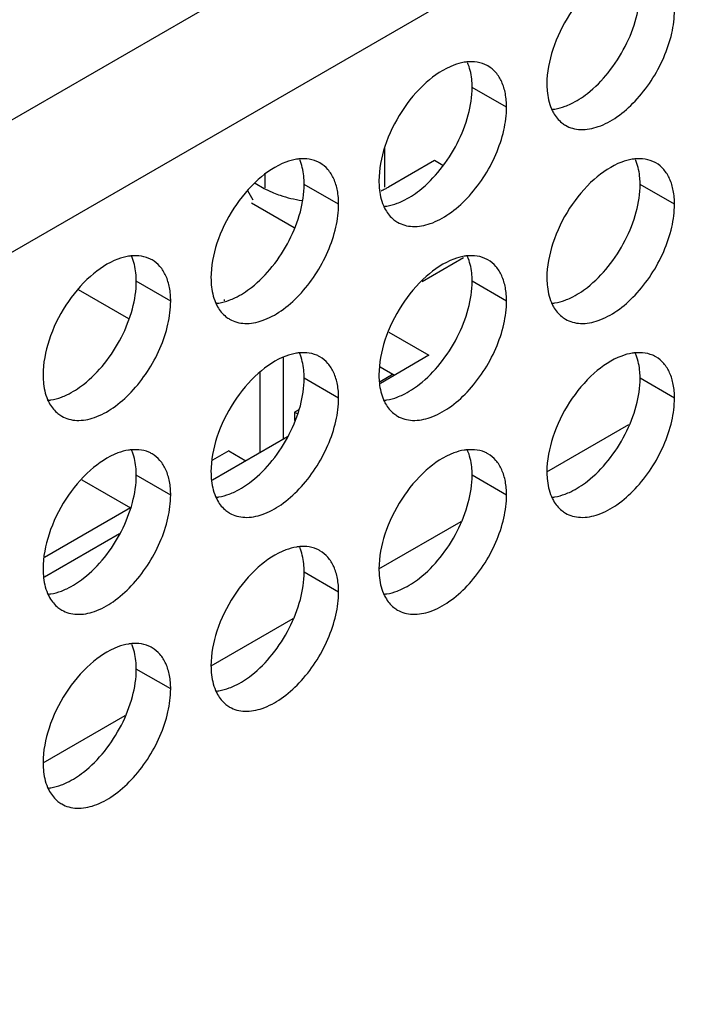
# Model space of a CAD drawing. Header units: inches. Extents: x 0 to 34, y 0 to 22.
# Tile 110 of 164: x 18.338 to 18.564, y 18.773 to 19.096. Entities that reach past the tile are written whole.
import ezdxf

# ---------------------------------------------------------------- set-up
doc = ezdxf.new("R2010")
doc.units = ezdxf.units.IN
doc.header["$LTSCALE"] = 1.87
doc.header["$MEASUREMENT"] = 0
doc.layers.get('0').update_dxf_attribs({"linetype": 'CONTINUOUS'})
doc.layers.add('02___PRT_ALL_AXES', color=7, linetype='CONTINUOUS')

msp = doc.modelspace()

# ---------------------------------------------------------------- linework, layer by layer
at = {"color": 3, "linetype": 'CONTINUOUS'}
for p, q in [((17.2109804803, 18.4142528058), (19.042740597, 19.4718881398)), ((17.2298366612, 18.3815929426), (19.0615967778, 19.4392282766)), ((18.4770044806, 19.0483746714), (18.4741817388, 19.0500044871)), ((18.4280974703, 19.027892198), (18.4140496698, 19.036003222)), ((18.4563724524, 18.9821739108), (18.4611013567, 18.9794435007))]:
    msp.add_line(p, q, dxfattribs=at)
at = {"color": 7, "linetype": 'CONTINUOUS'}
for p, q in [((18.4578949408, 19.0412790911), (18.4578949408, 19.0540099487)), ((18.4185251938, 19.0409668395), (18.4185251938, 19.0455141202)), ((18.4146103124, 19.0369742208), (18.4128461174, 19.0400296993)), ((18.4701402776, 19.0102470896), (18.4837405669, 19.0180997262)), ((18.3570790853, 19.0075938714), (18.3736684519, 18.9980153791)), ((18.4051822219, 19.0038384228), (18.4051822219, 19.0043148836)), ((18.4591915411, 18.9936097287), (18.4724139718, 18.9859752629)), ((18.4246276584, 18.9583840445), (18.4246276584, 18.9852956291)), ((18.4724139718, 18.9859752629), (18.4564298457, 18.9767462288)), ((18.416967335, 18.9539610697), (18.416967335, 18.9803992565)), ((18.4606288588, 18.9797163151), (18.4563465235, 18.9772437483)), ((18.429619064, 18.9680718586), (18.4282513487, 18.967282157)), ((18.4282513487, 18.967282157), (18.4291184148, 18.9667815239)), ((18.4282513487, 18.967282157), (18.4282513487, 18.9645468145)), ((18.5111722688, 18.947656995), (18.5381465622, 18.963231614)), ((18.4259218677, 18.9591313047), (18.4012258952, 18.9448721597)), ((18.4065964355, 18.9545090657), (18.4012901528, 18.9514452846)), ((18.4065964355, 18.9545090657), (18.4122564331, 18.951241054)), ((18.3582488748, 18.9450189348), (18.3742524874, 18.9357786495)), ((18.3742802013, 18.9358500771), (18.3460333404, 18.9195406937)), ((18.4559683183, 18.9157829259), (18.4829426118, 18.9313575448)), ((18.3707179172, 18.9272572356), (18.3460219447, 18.9129980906)), ((18.4007643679, 18.8839088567), (18.4277386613, 18.8994834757)), ((18.3455604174, 18.8520347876), (18.3725347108, 18.8676094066))]:
    msp.add_line(p, q, dxfattribs=at)
at = {"layer": '02___PRT_ALL_AXES', "color": 3, "linetype": 'CONTINUOUS'}
for p, q in [((18.4874291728, 19.0824212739), (18.4851319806, 19.0824162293)), ((18.4322252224, 19.0505472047), (18.4299280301, 19.0505421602)), ((18.4741817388, 19.0500044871), (18.4590698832, 19.0412790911)), ((18.5426331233, 19.0505533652), (18.540335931, 19.0505483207)), ((18.415297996, 19.0425948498), (18.4182396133, 19.0407876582)), ((18.4182396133, 19.0407876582), (18.4212897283, 19.0393706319)), ((18.3770212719, 19.0186731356), (18.3747240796, 19.0186680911)), ((18.4874291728, 19.0186792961), (18.4851319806, 19.0186742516)), ((18.4322252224, 18.986805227), (18.4299280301, 18.9868001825)), ((18.5426331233, 18.9868113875), (18.540335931, 18.986806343)), ((18.3770212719, 18.9549311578), (18.3747240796, 18.9549261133)), ((18.4874291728, 18.9549373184), (18.4851319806, 18.9549322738)), ((18.4322252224, 18.9230632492), (18.4299280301, 18.9230582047)), ((18.3770212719, 18.8911891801), (18.3747240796, 18.8911841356))]:
    msp.add_line(p, q, dxfattribs=at)
at = {"layer": '02___PRT_ALL_AXES', "color": 7, "linetype": 'CONTINUOUS'}
for p, q in [((18.4979179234, 19.0675005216), (18.4866042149, 19.0740329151)), ((18.442713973, 19.0356264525), (18.4314002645, 19.042158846)), ((18.5531218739, 19.035632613), (18.5418081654, 19.0421650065)), ((18.3875100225, 19.0037523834), (18.376196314, 19.0102847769)), ((18.4979179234, 19.0037585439), (18.4866042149, 19.0102909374)), ((18.442713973, 18.9718844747), (18.4314002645, 18.9784168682)), ((18.5531218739, 18.9718906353), (18.5418081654, 18.9784230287)), ((18.3875100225, 18.9400104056), (18.376196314, 18.9465427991)), ((18.4979179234, 18.9400165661), (18.4866042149, 18.9465489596)), ((18.442713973, 18.908142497), (18.4314002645, 18.9146748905)), ((18.3875100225, 18.8762684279), (18.376196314, 18.8828008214))]:
    msp.add_line(p, q, dxfattribs=at)
for centre, radius, start, end in [((18.4712482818, 19.0761688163), 0.0150965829, 21.0321636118, 23.3022574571), ((18.4160443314, 19.0442947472), 0.0150965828, 21.0321636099, 23.3022574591), ((18.5264522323, 19.0443009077), 0.0150965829, 21.0321636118, 23.3022574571), ((18.3608403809, 19.0124206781), 0.0150965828, 21.0321636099, 23.3022574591), ((18.4712482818, 19.0124268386), 0.0150965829, 21.0321636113, 23.3022574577), ((18.4160443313, 18.9805527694), 0.0150965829, 21.0321636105, 23.3022574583), ((18.5264522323, 18.9805589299), 0.0150965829, 21.0321636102, 23.302257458), ((18.3608403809, 18.9486787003), 0.0150965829, 21.0321636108, 23.3022574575), ((18.4712482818, 18.9486848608), 0.0150965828, 21.0321636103, 23.3022574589), ((18.4160443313, 18.9168107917), 0.0150965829, 21.0321636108, 23.3022574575), ((18.3608403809, 18.8849367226), 0.0150965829, 21.0321636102, 23.302257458)]:
    msp.add_arc(centre, radius, start, end, dxfattribs=at)
at = {"layer": '02___PRT_ALL_AXES', "color": 3, "linetype": 'CONTINUOUS'}
for centre, radius, start, end in [((18.5222838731, 19.0701944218), 0.0099540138, 231.4066838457, 239.9604794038), ((18.4436168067, 19.0682859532), 0.0311175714, 294.8867519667, 297.6121195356), ((18.4448472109, 19.0659287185), 0.0284585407, 297.616692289, 299.9846622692), ((18.4670799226, 19.0383203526), 0.0099540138, 231.4066838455, 239.9604794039), ((18.4118759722, 19.0064462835), 0.0099540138, 231.406683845, 239.9604794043), ((18.5222838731, 19.006452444), 0.0099540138, 231.4066838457, 239.9604794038), ((18.4713188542, 18.9773983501), 0.0150965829, 201.0321636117, 203.3022574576), ((18.3566720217, 18.9745722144), 0.0099540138, 231.4066838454, 239.9604794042), ((18.4670799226, 18.9745783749), 0.0099540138, 231.4066838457, 239.9604794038), ((18.4118759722, 18.9427043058), 0.0099540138, 231.4066838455, 239.9604794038), ((18.5222838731, 18.9427104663), 0.0099540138, 231.4066838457, 239.9604794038), ((18.3566720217, 18.9108302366), 0.0099540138, 231.4066838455, 239.9604794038), ((18.4670799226, 18.9108363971), 0.0099540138, 231.4066838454, 239.9604794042), ((18.4118759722, 18.878962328), 0.0099540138, 231.4066838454, 239.9604794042), ((18.3566720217, 18.8470882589), 0.0099540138, 231.4066838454, 239.9604794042)]:
    msp.add_arc(centre, radius, start, end, dxfattribs=at)
for points, knots in [([(18.5357870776, 19.1132196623), (18.5324425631, 19.1119693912), (18.5258814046, 19.1075225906), (18.5181806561, 19.0982146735), (18.5127669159, 19.0871021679), (18.5111668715, 19.0789975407), (18.5111668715, 19.0751502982)], [0, 0, 0, 0, 0.225654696, 0.4879150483, 0.7568598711, 1, 1, 1, 1]), ([(18.5173009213, 19.061577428), (18.5180322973, 19.0611547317), (18.5196436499, 19.0604825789), (18.5233178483, 19.0599382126), (18.5285068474, 19.060949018), (18.5346194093, 19.0642994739), (18.5404961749, 19.0694948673), (18.545678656, 19.0761313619), (18.5497640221, 19.0836741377), (18.5524107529, 19.0915054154), (18.5531218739, 19.0968388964), (18.5531218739, 19.0993745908)], [0, 0, 0, 0, 0.042880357, 0.0875179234, 0.1869053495, 0.3042103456, 0.4379333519, 0.5823534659, 0.7295588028, 0.871283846, 1, 1, 1, 1]), ([(18.4805831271, 19.0813455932), (18.4772386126, 19.0800953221), (18.4706774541, 19.0756485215), (18.4629767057, 19.0663406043), (18.4575629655, 19.0552280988), (18.4559629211, 19.0471234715), (18.4559629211, 19.0432762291)], [0, 0, 0, 0, 0.225654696, 0.4879150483, 0.7568598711, 1, 1, 1, 1]), ([(18.4851319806, 19.0824162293), (18.4847615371, 19.0823836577), (18.4832124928, 19.0821867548), (18.4816964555, 19.0817617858), (18.4805831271, 19.0813455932)], [0, 0, 0, 0, 0.238311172, 1, 1, 1, 1]), ([(18.4917838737, 19.0810733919), (18.4914592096, 19.0812610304), (18.4900950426, 19.0819503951), (18.4885760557, 19.0823187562), (18.4874291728, 19.0824212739)], [0, 0, 0, 0, 0.2456605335, 1, 1, 1, 1]), ([(18.4979179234, 19.0675005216), (18.4979179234, 19.0690006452), (18.4976876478, 19.0718563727), (18.4965364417, 19.0757826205), (18.4945891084, 19.0789693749), (18.4927610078, 19.0805086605), (18.4917838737, 19.0810733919)], [0, 0, 0, 0, 0.2893684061, 0.5490930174, 0.782299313, 1, 1, 1, 1]), ([(18.5111668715, 19.0751502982), (18.5111668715, 19.0744057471), (18.5112788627, 19.0716528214), (18.5118609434, 19.068891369), (18.512657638, 19.0670424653)], [0, 0, 0, 0, 0.269980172, 1, 1, 1, 1]), ([(18.4620969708, 19.0297033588), (18.4628283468, 19.0292806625), (18.4644396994, 19.0286085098), (18.4681138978, 19.0280641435), (18.4733028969, 19.0290749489), (18.4794154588, 19.0324254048), (18.4852922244, 19.0376207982), (18.4904747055, 19.0442572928), (18.4945600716, 19.0518000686), (18.4972068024, 19.0596313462), (18.4979179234, 19.0649648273), (18.4979179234, 19.0675005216)], [0, 0, 0, 0, 0.042880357, 0.0875179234, 0.1869053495, 0.3042103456, 0.4379333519, 0.5823534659, 0.7295588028, 0.871283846, 1, 1, 1, 1]), ([(18.512657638, 19.0670424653), (18.5128595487, 19.0665738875), (18.5137110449, 19.0648445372), (18.5149663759, 19.0632989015), (18.5160746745, 19.0624144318)], [0, 0, 0, 0, 0.26461534, 1, 1, 1, 1]), ([(18.4253791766, 19.049471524), (18.4220346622, 19.048221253), (18.4154735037, 19.0437744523), (18.4077727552, 19.0344665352), (18.402359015, 19.0233540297), (18.4007589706, 19.0152494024), (18.4007589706, 19.01140216)], [0, 0, 0, 0, 0.225654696, 0.4879150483, 0.7568598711, 1, 1, 1, 1]), ([(18.4299280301, 19.0505421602), (18.4295575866, 19.0505095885), (18.4280085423, 19.0503126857), (18.426492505, 19.0498877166), (18.4253791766, 19.049471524)], [0, 0, 0, 0, 0.238311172, 1, 1, 1, 1]), ([(18.4365799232, 19.0491993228), (18.4362552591, 19.0493869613), (18.4348910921, 19.0500763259), (18.4333721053, 19.0504446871), (18.4322252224, 19.0505472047)], [0, 0, 0, 0, 0.2456605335, 1, 1, 1, 1]), ([(18.442713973, 19.0356264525), (18.442713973, 19.0371265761), (18.4424836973, 19.0399823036), (18.4413324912, 19.0439085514), (18.439385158, 19.0470953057), (18.4375570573, 19.0486345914), (18.4365799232, 19.0491993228)], [0, 0, 0, 0, 0.2893684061, 0.5490930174, 0.782299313, 1, 1, 1, 1]), ([(18.5357870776, 19.0494776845), (18.5324425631, 19.0482274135), (18.5258814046, 19.0437806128), (18.5181806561, 19.0344726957), (18.5127669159, 19.0233601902), (18.5111668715, 19.0152555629), (18.5111668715, 19.0114083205)], [0, 0, 0, 0, 0.225654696, 0.4879150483, 0.7568598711, 1, 1, 1, 1]), ([(18.540335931, 19.0505483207), (18.5399654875, 19.0505157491), (18.5384164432, 19.0503188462), (18.5369004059, 19.0498938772), (18.5357870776, 19.0494776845)], [0, 0, 0, 0, 0.238311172, 1, 1, 1, 1]), ([(18.5469878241, 19.0492054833), (18.54666316, 19.0493931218), (18.545298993, 19.0500824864), (18.5437800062, 19.0504508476), (18.5426331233, 19.0505533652)], [0, 0, 0, 0, 0.2456605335, 1, 1, 1, 1]), ([(18.5531218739, 19.035632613), (18.5531218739, 19.0371327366), (18.5528915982, 19.0399884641), (18.5517403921, 19.0439147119), (18.5497930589, 19.0471014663), (18.5479649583, 19.0486407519), (18.5469878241, 19.0492054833)], [0, 0, 0, 0, 0.2893684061, 0.5490930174, 0.782299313, 1, 1, 1, 1]), ([(18.4559629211, 19.0432762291), (18.4559629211, 19.042531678), (18.4560749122, 19.0397787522), (18.4566569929, 19.0370172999), (18.4574536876, 19.0351683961)], [0, 0, 0, 0, 0.269980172, 1, 1, 1, 1]), ([(18.4212897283, 19.0393706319), (18.4220101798, 19.0390793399), (18.4250503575, 19.0379668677), (18.4282233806, 19.037230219), (18.4306539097, 19.0368585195)], [0, 0, 0, 0, 0.2401531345, 1, 1, 1, 1]), ([(18.4068930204, 18.9978292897), (18.4076243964, 18.9974065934), (18.409235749, 18.9967344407), (18.4129099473, 18.9961900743), (18.4180989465, 18.9972008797), (18.4242115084, 19.0005513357), (18.430088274, 19.0057467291), (18.4352707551, 19.0123832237), (18.4393561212, 19.0199259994), (18.442002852, 19.0277572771), (18.442713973, 19.0330907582), (18.442713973, 19.0356264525)], [0, 0, 0, 0, 0.042880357, 0.0875179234, 0.1869053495, 0.3042103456, 0.4379333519, 0.5823534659, 0.7295588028, 0.871283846, 1, 1, 1, 1]), ([(18.5173009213, 18.9978354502), (18.5180322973, 18.9974127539), (18.5196436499, 18.9967406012), (18.5233178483, 18.9961962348), (18.5285068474, 18.9972070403), (18.5346194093, 19.0005574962), (18.5404961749, 19.0057528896), (18.545678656, 19.0123893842), (18.5497640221, 19.0199321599), (18.5524107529, 19.0277634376), (18.5531218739, 19.0330969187), (18.5531218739, 19.035632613)], [0, 0, 0, 0, 0.042880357, 0.0875179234, 0.1869053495, 0.3042103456, 0.4379333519, 0.5823534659, 0.7295588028, 0.871283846, 1, 1, 1, 1]), ([(18.4574536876, 19.0351683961), (18.4576555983, 19.0346998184), (18.4585070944, 19.032970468), (18.4597624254, 19.0314248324), (18.460870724, 19.0305403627)], [0, 0, 0, 0, 0.26461534, 1, 1, 1, 1]), ([(18.3701752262, 19.0175974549), (18.3668307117, 19.0163471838), (18.3602695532, 19.0119003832), (18.3525688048, 19.0025924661), (18.3471550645, 18.9914799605), (18.3455550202, 18.9833753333), (18.3455550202, 18.9795280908)], [0, 0, 0, 0, 0.225654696, 0.4879150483, 0.7568598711, 1, 1, 1, 1]), ([(18.3747240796, 19.0186680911), (18.3743536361, 19.0186355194), (18.3728045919, 19.0184386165), (18.3712885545, 19.0180136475), (18.3701752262, 19.0175974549)], [0, 0, 0, 0, 0.238311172, 1, 1, 1, 1]), ([(18.3813759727, 19.0173252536), (18.3810513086, 19.0175128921), (18.3796871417, 19.0182022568), (18.3781681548, 19.018570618), (18.3770212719, 19.0186731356)], [0, 0, 0, 0, 0.2456605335, 1, 1, 1, 1]), ([(18.3875100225, 19.0037523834), (18.3875100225, 19.005252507), (18.3872797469, 19.0081082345), (18.3861285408, 19.0120344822), (18.3841812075, 19.0152212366), (18.3823531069, 19.0167605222), (18.3813759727, 19.0173252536)], [0, 0, 0, 0, 0.2893684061, 0.5490930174, 0.782299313, 1, 1, 1, 1]), ([(18.4805831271, 19.0176036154), (18.4772386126, 19.0163533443), (18.4706774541, 19.0119065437), (18.4629767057, 19.0025986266), (18.4575629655, 18.991486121), (18.4559629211, 18.9833814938), (18.4559629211, 18.9795342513)], [0, 0, 0, 0, 0.225654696, 0.4879150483, 0.7568598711, 1, 1, 1, 1]), ([(18.4851319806, 19.0186742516), (18.4847615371, 19.0186416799), (18.4832124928, 19.0184447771), (18.4816964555, 19.018019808), (18.4805831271, 19.0176036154)], [0, 0, 0, 0, 0.238311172, 1, 1, 1, 1]), ([(18.4917838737, 19.0173314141), (18.4914592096, 19.0175190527), (18.4900950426, 19.0182084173), (18.4885760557, 19.0185767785), (18.4874291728, 19.0186792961)], [0, 0, 0, 0, 0.2456605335, 1, 1, 1, 1]), ([(18.4979179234, 19.0037585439), (18.4979179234, 19.0052586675), (18.4976876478, 19.008114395), (18.4965364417, 19.0120406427), (18.4945891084, 19.0152273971), (18.4927610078, 19.0167666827), (18.4917838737, 19.0173314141)], [0, 0, 0, 0, 0.2893684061, 0.5490930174, 0.782299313, 1, 1, 1, 1]), ([(18.4007589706, 19.01140216), (18.4007589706, 19.0106576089), (18.4008709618, 19.0079046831), (18.4014530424, 19.0051432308), (18.4022497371, 19.003294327)], [0, 0, 0, 0, 0.269980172, 1, 1, 1, 1]), ([(18.5111668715, 19.0114083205), (18.5111668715, 19.0106637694), (18.5112788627, 19.0079108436), (18.5118609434, 19.0051493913), (18.512657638, 19.0033004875)], [0, 0, 0, 0, 0.269980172, 1, 1, 1, 1]), ([(18.3516890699, 18.9659552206), (18.3524204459, 18.9655325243), (18.3540317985, 18.9648603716), (18.3577059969, 18.9643160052), (18.362894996, 18.9653268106), (18.3690075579, 18.9686772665), (18.3748843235, 18.9738726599), (18.3800668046, 18.9805091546), (18.3841521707, 18.9880519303), (18.3867989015, 18.995883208), (18.3875100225, 19.001216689), (18.3875100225, 19.0037523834)], [0, 0, 0, 0, 0.042880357, 0.0875179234, 0.1869053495, 0.3042103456, 0.4379333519, 0.5823534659, 0.7295588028, 0.871283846, 1, 1, 1, 1]), ([(18.4022497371, 19.003294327), (18.4024516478, 19.0028257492), (18.403303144, 19.0010963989), (18.4045584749, 18.9995507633), (18.4056667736, 18.9986662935)], [0, 0, 0, 0, 0.26461534, 1, 1, 1, 1]), ([(18.4620969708, 18.9659613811), (18.4628283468, 18.9655386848), (18.4644396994, 18.9648665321), (18.4681138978, 18.9643221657), (18.4733028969, 18.9653329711), (18.4794154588, 18.968683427), (18.4852922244, 18.9738788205), (18.4904747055, 18.9805153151), (18.4945600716, 18.9880580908), (18.4972068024, 18.9958893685), (18.4979179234, 19.0012228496), (18.4979179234, 19.0037585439)], [0, 0, 0, 0, 0.042880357, 0.0875179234, 0.1869053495, 0.3042103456, 0.4379333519, 0.5823534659, 0.7295588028, 0.871283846, 1, 1, 1, 1]), ([(18.512657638, 19.0033004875), (18.5128595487, 19.0028319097), (18.5137110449, 19.0011025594), (18.5149663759, 18.9995569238), (18.5160746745, 18.9986724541)], [0, 0, 0, 0, 0.26461534, 1, 1, 1, 1]), ([(18.4253791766, 18.9857295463), (18.4220346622, 18.9844792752), (18.4154735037, 18.9800324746), (18.4077727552, 18.9707245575), (18.402359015, 18.9596120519), (18.4007589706, 18.9515074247), (18.4007589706, 18.9476601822)], [0, 0, 0, 0, 0.225654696, 0.4879150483, 0.7568598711, 1, 1, 1, 1]), ([(18.4299280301, 18.9868001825), (18.4295575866, 18.9867676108), (18.4280085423, 18.9865707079), (18.426492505, 18.9861457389), (18.4253791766, 18.9857295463)], [0, 0, 0, 0, 0.238311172, 1, 1, 1, 1]), ([(18.4365799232, 18.985457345), (18.4362552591, 18.9856449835), (18.4348910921, 18.9863343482), (18.4333721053, 18.9867027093), (18.4322252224, 18.986805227)], [0, 0, 0, 0, 0.2456605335, 1, 1, 1, 1]), ([(18.442713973, 18.9718844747), (18.442713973, 18.9733845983), (18.4424836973, 18.9762403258), (18.4413324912, 18.9801665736), (18.439385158, 18.983353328), (18.4375570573, 18.9848926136), (18.4365799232, 18.985457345)], [0, 0, 0, 0, 0.2893684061, 0.5490930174, 0.782299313, 1, 1, 1, 1]), ([(18.5357870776, 18.9857357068), (18.5324425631, 18.9844854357), (18.5258814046, 18.9800386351), (18.5181806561, 18.970730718), (18.5127669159, 18.9596182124), (18.5111668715, 18.9515135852), (18.5111668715, 18.9476663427)], [0, 0, 0, 0, 0.225654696, 0.4879150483, 0.7568598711, 1, 1, 1, 1]), ([(18.540335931, 18.986806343), (18.5399654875, 18.9867737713), (18.5384164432, 18.9865768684), (18.5369004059, 18.9861518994), (18.5357870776, 18.9857357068)], [0, 0, 0, 0, 0.238311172, 1, 1, 1, 1]), ([(18.5469878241, 18.9854635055), (18.54666316, 18.985651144), (18.545298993, 18.9863405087), (18.5437800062, 18.9867088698), (18.5426331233, 18.9868113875)], [0, 0, 0, 0, 0.2456605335, 1, 1, 1, 1]), ([(18.5531218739, 18.9718906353), (18.5531218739, 18.9733907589), (18.5528915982, 18.9762464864), (18.5517403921, 18.9801727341), (18.5497930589, 18.9833594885), (18.5479649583, 18.9848987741), (18.5469878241, 18.9854635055)], [0, 0, 0, 0, 0.2893684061, 0.5490930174, 0.782299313, 1, 1, 1, 1]), ([(18.3455550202, 18.9795280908), (18.3455550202, 18.9787835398), (18.3456670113, 18.976030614), (18.346249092, 18.9732691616), (18.3470457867, 18.9714202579)], [0, 0, 0, 0, 0.269980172, 1, 1, 1, 1]), ([(18.4559629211, 18.9795342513), (18.4559629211, 18.97884769), (18.4560589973, 18.976290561), (18.456555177, 18.9737293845), (18.4572280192, 18.9719803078)], [0, 0, 0, 0, 0.2681261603, 1, 1, 1, 1]), ([(18.3470457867, 18.9714202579), (18.3472476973, 18.9709516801), (18.3480991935, 18.9692223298), (18.3493545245, 18.9676766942), (18.3504628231, 18.9667922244)], [0, 0, 0, 0, 0.26461534, 1, 1, 1, 1]), ([(18.4068930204, 18.9340873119), (18.4076243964, 18.9336646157), (18.409235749, 18.9329924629), (18.4129099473, 18.9324480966), (18.4180989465, 18.933458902), (18.4242115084, 18.9368093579), (18.430088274, 18.9420047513), (18.4352707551, 18.9486412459), (18.4393561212, 18.9561840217), (18.442002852, 18.9640152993), (18.442713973, 18.9693487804), (18.442713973, 18.9718844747)], [0, 0, 0, 0, 0.042880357, 0.0875179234, 0.1869053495, 0.3042103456, 0.4379333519, 0.5823534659, 0.7295588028, 0.871283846, 1, 1, 1, 1]), ([(18.4574536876, 18.9714264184), (18.4576555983, 18.9709578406), (18.4585070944, 18.9692284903), (18.4597624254, 18.9676828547), (18.460870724, 18.9667983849)], [0, 0, 0, 0, 0.26461534, 1, 1, 1, 1]), ([(18.5173009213, 18.9340934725), (18.5180322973, 18.9336707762), (18.5196436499, 18.9329986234), (18.5233178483, 18.9324542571), (18.5285068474, 18.9334650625), (18.5346194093, 18.9368155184), (18.5404961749, 18.9420109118), (18.545678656, 18.9486474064), (18.5497640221, 18.9561901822), (18.5524107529, 18.9640214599), (18.5531218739, 18.9693549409), (18.5531218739, 18.9718906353)], [0, 0, 0, 0, 0.042880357, 0.0875179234, 0.1869053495, 0.3042103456, 0.4379333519, 0.5823534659, 0.7295588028, 0.871283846, 1, 1, 1, 1]), ([(18.3747240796, 18.9549261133), (18.3743536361, 18.9548935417), (18.3728045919, 18.9546966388), (18.3712885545, 18.9542716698), (18.3701752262, 18.9538554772)], [0, 0, 0, 0, 0.238311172, 1, 1, 1, 1]), ([(18.3813759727, 18.9535832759), (18.3810513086, 18.9537709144), (18.3796871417, 18.9544602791), (18.3781681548, 18.9548286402), (18.3770212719, 18.9549311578)], [0, 0, 0, 0, 0.2456605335, 1, 1, 1, 1]), ([(18.4851319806, 18.9549322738), (18.4847615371, 18.9548997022), (18.4832124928, 18.9547027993), (18.4816964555, 18.9542778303), (18.4805831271, 18.9538616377)], [0, 0, 0, 0, 0.238311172, 1, 1, 1, 1]), ([(18.4917838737, 18.9535894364), (18.4914592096, 18.9537770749), (18.4900950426, 18.9544664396), (18.4885760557, 18.9548348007), (18.4874291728, 18.9549373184)], [0, 0, 0, 0, 0.2456605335, 1, 1, 1, 1]), ([(18.3701752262, 18.9538554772), (18.3668307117, 18.9526052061), (18.3602695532, 18.9481584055), (18.3525688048, 18.9388504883), (18.3471550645, 18.9277379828), (18.3455550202, 18.9196333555), (18.3455550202, 18.9157861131)], [0, 0, 0, 0, 0.225654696, 0.4879150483, 0.7568598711, 1, 1, 1, 1]), ([(18.3875100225, 18.9400104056), (18.3875100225, 18.9415105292), (18.3872797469, 18.9443662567), (18.3861285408, 18.9482925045), (18.3841812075, 18.9514792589), (18.3823531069, 18.9530185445), (18.3813759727, 18.9535832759)], [0, 0, 0, 0, 0.2893684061, 0.5490930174, 0.782299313, 1, 1, 1, 1]), ([(18.4805831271, 18.9538616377), (18.4772386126, 18.9526113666), (18.4706774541, 18.948164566), (18.4629767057, 18.9388566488), (18.4575629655, 18.9277441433), (18.4559629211, 18.919639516), (18.4559629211, 18.9157922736)], [0, 0, 0, 0, 0.225654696, 0.4879150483, 0.7568598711, 1, 1, 1, 1]), ([(18.4979179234, 18.9400165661), (18.4979179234, 18.9415166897), (18.4976876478, 18.9443724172), (18.4965364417, 18.948298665), (18.4945891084, 18.9514854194), (18.4927610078, 18.953024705), (18.4917838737, 18.9535894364)], [0, 0, 0, 0, 0.2893684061, 0.5490930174, 0.782299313, 1, 1, 1, 1]), ([(18.4007589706, 18.9476601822), (18.4007589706, 18.9469156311), (18.4008709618, 18.9441627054), (18.4014530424, 18.941401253), (18.4022497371, 18.9395523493)], [0, 0, 0, 0, 0.269980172, 1, 1, 1, 1]), ([(18.5111668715, 18.9476663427), (18.5111668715, 18.9469217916), (18.5112788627, 18.9441688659), (18.5118609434, 18.9414074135), (18.512657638, 18.9395585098)], [0, 0, 0, 0, 0.269980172, 1, 1, 1, 1]), ([(18.3516890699, 18.9022132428), (18.3524204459, 18.9017905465), (18.3540317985, 18.9011183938), (18.3577059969, 18.9005740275), (18.362894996, 18.9015848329), (18.3690075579, 18.9049352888), (18.3748843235, 18.9101306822), (18.3800668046, 18.9167671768), (18.3841521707, 18.9243099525), (18.3867989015, 18.9321412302), (18.3875100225, 18.9374747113), (18.3875100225, 18.9400104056)], [0, 0, 0, 0, 0.042880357, 0.0875179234, 0.1869053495, 0.3042103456, 0.4379333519, 0.5823534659, 0.7295588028, 0.871283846, 1, 1, 1, 1]), ([(18.4022497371, 18.9395523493), (18.4024516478, 18.9390837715), (18.403303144, 18.9373544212), (18.4045584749, 18.9358087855), (18.4056667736, 18.9349243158)], [0, 0, 0, 0, 0.26461534, 1, 1, 1, 1]), ([(18.4620969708, 18.9022194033), (18.4628283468, 18.901796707), (18.4644396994, 18.9011245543), (18.4681138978, 18.900580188), (18.4733028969, 18.9015909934), (18.4794154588, 18.9049414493), (18.4852922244, 18.9101368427), (18.4904747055, 18.9167733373), (18.4945600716, 18.9243161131), (18.4972068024, 18.9321473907), (18.4979179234, 18.9374808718), (18.4979179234, 18.9400165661)], [0, 0, 0, 0, 0.042880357, 0.0875179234, 0.1869053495, 0.3042103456, 0.4379333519, 0.5823534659, 0.7295588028, 0.871283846, 1, 1, 1, 1]), ([(18.512657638, 18.9395585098), (18.5128595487, 18.939089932), (18.5137110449, 18.9373605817), (18.5149663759, 18.935814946), (18.5160746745, 18.9349304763)], [0, 0, 0, 0, 0.26461534, 1, 1, 1, 1]), ([(18.4299280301, 18.9230582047), (18.4295575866, 18.923025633), (18.4280085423, 18.9228287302), (18.426492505, 18.9224037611), (18.4253791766, 18.9219875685)], [0, 0, 0, 0, 0.238311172, 1, 1, 1, 1]), ([(18.4365799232, 18.9217153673), (18.4362552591, 18.9219030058), (18.4348910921, 18.9225923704), (18.4333721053, 18.9229607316), (18.4322252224, 18.9230632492)], [0, 0, 0, 0, 0.2456605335, 1, 1, 1, 1]), ([(18.4253791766, 18.9219875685), (18.4220346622, 18.9207372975), (18.4154735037, 18.9162904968), (18.4077727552, 18.9069825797), (18.402359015, 18.8958700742), (18.4007589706, 18.8877654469), (18.4007589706, 18.8839182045)], [0, 0, 0, 0, 0.225654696, 0.4879150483, 0.7568598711, 1, 1, 1, 1]), ([(18.442713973, 18.908142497), (18.442713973, 18.9096426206), (18.4424836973, 18.9124983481), (18.4413324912, 18.9164245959), (18.439385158, 18.9196113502), (18.4375570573, 18.9211506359), (18.4365799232, 18.9217153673)], [0, 0, 0, 0, 0.2893684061, 0.5490930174, 0.782299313, 1, 1, 1, 1]), ([(18.3455550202, 18.9157861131), (18.3455550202, 18.915041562), (18.3456670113, 18.9122886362), (18.346249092, 18.9095271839), (18.3470457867, 18.9076782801)], [0, 0, 0, 0, 0.269980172, 1, 1, 1, 1]), ([(18.4559629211, 18.9157922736), (18.4559629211, 18.9150477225), (18.4560749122, 18.9122947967), (18.4566569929, 18.9095333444), (18.4574536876, 18.9076844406)], [0, 0, 0, 0, 0.269980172, 1, 1, 1, 1]), ([(18.3470457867, 18.9076782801), (18.3472476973, 18.9072097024), (18.3480991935, 18.905480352), (18.3493545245, 18.9039347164), (18.3504628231, 18.9030502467)], [0, 0, 0, 0, 0.26461534, 1, 1, 1, 1]), ([(18.4068930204, 18.8703453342), (18.4076243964, 18.8699226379), (18.409235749, 18.8692504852), (18.4129099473, 18.8687061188), (18.4180989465, 18.8697169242), (18.4242115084, 18.8730673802), (18.430088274, 18.8782627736), (18.4352707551, 18.8848992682), (18.4393561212, 18.8924420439), (18.442002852, 18.9002733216), (18.442713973, 18.9056068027), (18.442713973, 18.908142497)], [0, 0, 0, 0, 0.042880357, 0.0875179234, 0.1869053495, 0.3042103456, 0.4379333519, 0.5823534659, 0.7295588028, 0.871283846, 1, 1, 1, 1]), ([(18.4574536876, 18.9076844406), (18.4576555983, 18.9072158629), (18.4585070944, 18.9054865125), (18.4597624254, 18.9039408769), (18.460870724, 18.9030564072)], [0, 0, 0, 0, 0.26461534, 1, 1, 1, 1]), ([(18.3701752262, 18.8901134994), (18.3668307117, 18.8888632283), (18.3602695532, 18.8844164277), (18.3525688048, 18.8751085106), (18.3471550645, 18.863996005), (18.3455550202, 18.8558913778), (18.3455550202, 18.8520441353)], [0, 0, 0, 0, 0.225654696, 0.4879150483, 0.7568598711, 1, 1, 1, 1]), ([(18.3747240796, 18.8911841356), (18.3743536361, 18.8911515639), (18.3728045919, 18.890954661), (18.3712885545, 18.890529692), (18.3701752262, 18.8901134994)], [0, 0, 0, 0, 0.238311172, 1, 1, 1, 1]), ([(18.3813759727, 18.8898412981), (18.3810513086, 18.8900289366), (18.3796871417, 18.8907183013), (18.3781681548, 18.8910866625), (18.3770212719, 18.8911891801)], [0, 0, 0, 0, 0.2456605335, 1, 1, 1, 1]), ([(18.3875100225, 18.8762684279), (18.3875100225, 18.8777685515), (18.3872797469, 18.880624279), (18.3861285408, 18.8845505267), (18.3841812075, 18.8877372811), (18.3823531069, 18.8892765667), (18.3813759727, 18.8898412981)], [0, 0, 0, 0, 0.2893684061, 0.5490930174, 0.782299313, 1, 1, 1, 1]), ([(18.4007589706, 18.8839182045), (18.4007589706, 18.8831736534), (18.4008709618, 18.8804207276), (18.4014530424, 18.8776592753), (18.4022497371, 18.8758103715)], [0, 0, 0, 0, 0.269980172, 1, 1, 1, 1]), ([(18.3516890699, 18.8384712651), (18.3524204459, 18.8380485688), (18.3540317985, 18.8373764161), (18.3577059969, 18.8368320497), (18.362894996, 18.8378428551), (18.3690075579, 18.841193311), (18.3748843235, 18.8463887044), (18.3800668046, 18.8530251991), (18.3841521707, 18.8605679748), (18.3867989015, 18.8683992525), (18.3875100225, 18.8737327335), (18.3875100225, 18.8762684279)], [0, 0, 0, 0, 0.042880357, 0.0875179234, 0.1869053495, 0.3042103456, 0.4379333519, 0.5823534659, 0.7295588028, 0.871283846, 1, 1, 1, 1]), ([(18.4022497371, 18.8758103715), (18.4024516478, 18.8753417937), (18.403303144, 18.8736124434), (18.4045584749, 18.8720668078), (18.4056667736, 18.871182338)], [0, 0, 0, 0, 0.26461534, 1, 1, 1, 1]), ([(18.3455550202, 18.8520441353), (18.3455550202, 18.8512995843), (18.3456670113, 18.8485466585), (18.346249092, 18.8457852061), (18.3470457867, 18.8439363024)], [0, 0, 0, 0, 0.269980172, 1, 1, 1, 1]), ([(18.3470457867, 18.8439363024), (18.3472476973, 18.8434677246), (18.3480991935, 18.8417383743), (18.3493545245, 18.8401927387), (18.3504628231, 18.8393082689)], [0, 0, 0, 0, 0.26461534, 1, 1, 1, 1])]:
    msp.add_open_spline(points, degree=3, knots=knots, dxfattribs=at)
at = {"layer": '02___PRT_ALL_AXES', "color": 7, "linetype": 'CONTINUOUS'}
for points, knots in [([(18.5244733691, 19.0720441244), (18.5270139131, 19.0740281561), (18.531716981, 19.0788254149), (18.5371645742, 19.0872903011), (18.5407973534, 19.0964753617), (18.5418081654, 19.1028725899), (18.5418081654, 19.1059069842)], [0, 0, 0, 0, 0.247192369, 0.509891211, 0.767306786, 1, 1, 1, 1]), ([(18.4866042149, 19.0740329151), (18.4866042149, 19.0747194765), (18.4865081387, 19.0772766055), (18.486011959, 19.079837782), (18.4853391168, 19.0815868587)], [0, 0, 0, 0, 0.2681261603, 1, 1, 1, 1]), ([(18.4692694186, 19.0401700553), (18.4718099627, 19.042154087), (18.4765130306, 19.0469513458), (18.4819606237, 19.055416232), (18.4855934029, 19.0646012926), (18.4866042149, 19.0709985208), (18.4866042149, 19.0740329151)], [0, 0, 0, 0, 0.247192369, 0.509891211, 0.767306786, 1, 1, 1, 1]), ([(18.5171879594, 19.0678376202), (18.5178036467, 19.068067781), (18.5203895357, 19.0691761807), (18.5227763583, 19.070718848), (18.5244733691, 19.0720441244)], [0, 0, 0, 0, 0.2338746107, 1, 1, 1, 1]), ([(18.5126391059, 19.066766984), (18.5130095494, 19.0667995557), (18.5145585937, 19.0669964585), (18.516074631, 19.0674214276), (18.5171879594, 19.0678376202)], [0, 0, 0, 0, 0.238311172, 1, 1, 1, 1]), ([(18.4314002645, 19.042158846), (18.4314002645, 19.0428454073), (18.4313041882, 19.0454025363), (18.4308080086, 19.0479637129), (18.4301351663, 19.0497127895)], [0, 0, 0, 0, 0.2681261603, 1, 1, 1, 1]), ([(18.5418081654, 19.0421650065), (18.5418081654, 19.0428515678), (18.5417120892, 19.0454086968), (18.5412159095, 19.0479698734), (18.5405430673, 19.04971895)], [0, 0, 0, 0, 0.2681261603, 1, 1, 1, 1]), ([(18.4140654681, 19.0082959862), (18.4166060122, 19.0102800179), (18.4213090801, 19.0150772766), (18.4267566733, 19.0235421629), (18.4303894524, 19.0327272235), (18.4314002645, 19.0391244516), (18.4314002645, 19.042158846)], [0, 0, 0, 0, 0.247192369, 0.509891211, 0.767306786, 1, 1, 1, 1]), ([(18.5244733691, 19.0083021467), (18.5270139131, 19.0102861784), (18.531716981, 19.0150834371), (18.5371645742, 19.0235483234), (18.5407973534, 19.032733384), (18.5418081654, 19.0391306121), (18.5418081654, 19.0421650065)], [0, 0, 0, 0, 0.247192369, 0.509891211, 0.767306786, 1, 1, 1, 1]), ([(18.4619840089, 19.035963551), (18.4625996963, 19.0361937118), (18.4651855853, 19.0373021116), (18.4675724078, 19.0388447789), (18.4692694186, 19.0401700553)], [0, 0, 0, 0, 0.2338746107, 1, 1, 1, 1]), ([(18.4574351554, 19.0348929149), (18.4578055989, 19.0349254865), (18.4593546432, 19.0351223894), (18.4608706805, 19.0355473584), (18.4619840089, 19.035963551)], [0, 0, 0, 0, 0.238311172, 1, 1, 1, 1]), ([(18.376196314, 19.0102847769), (18.376196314, 19.0109713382), (18.3761002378, 19.0135284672), (18.3756040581, 19.0160896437), (18.3749312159, 19.0178387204)], [0, 0, 0, 0, 0.2681261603, 1, 1, 1, 1]), ([(18.4866042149, 19.0102909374), (18.4866042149, 19.0109774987), (18.4865081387, 19.0135346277), (18.486011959, 19.0160958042), (18.4853391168, 19.0178448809)], [0, 0, 0, 0, 0.2681261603, 1, 1, 1, 1]), ([(18.3588615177, 18.976421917), (18.3614020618, 18.9784059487), (18.3661051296, 18.9832032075), (18.3715527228, 18.9916680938), (18.375185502, 19.0008531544), (18.376196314, 19.0072503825), (18.376196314, 19.0102847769)], [0, 0, 0, 0, 0.247192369, 0.509891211, 0.767306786, 1, 1, 1, 1]), ([(18.4692694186, 18.9764280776), (18.4718099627, 18.9784121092), (18.4765130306, 18.983209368), (18.4819606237, 18.9916742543), (18.4855934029, 19.0008593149), (18.4866042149, 19.007256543), (18.4866042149, 19.0102909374)], [0, 0, 0, 0, 0.247192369, 0.509891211, 0.767306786, 1, 1, 1, 1]), ([(18.4067800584, 19.0040894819), (18.4073957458, 19.0043196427), (18.4099816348, 19.0054280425), (18.4123684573, 19.0069707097), (18.4140654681, 19.0082959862)], [0, 0, 0, 0, 0.2338746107, 1, 1, 1, 1]), ([(18.5171879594, 19.0040956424), (18.5178036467, 19.0043258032), (18.5203895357, 19.005434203), (18.5227763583, 19.0069768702), (18.5244733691, 19.0083021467)], [0, 0, 0, 0, 0.2338746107, 1, 1, 1, 1]), ([(18.402231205, 19.0030188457), (18.4026016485, 19.0030514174), (18.4041506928, 19.0032483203), (18.4056667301, 19.0036732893), (18.4067800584, 19.0040894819)], [0, 0, 0, 0, 0.238311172, 1, 1, 1, 1]), ([(18.5126391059, 19.0030250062), (18.5130095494, 19.0030575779), (18.5145585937, 19.0032544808), (18.516074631, 19.0036794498), (18.5171879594, 19.0040956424)], [0, 0, 0, 0, 0.238311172, 1, 1, 1, 1]), ([(18.4314002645, 18.9784168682), (18.4314002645, 18.9791034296), (18.4313041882, 18.9816605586), (18.4308080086, 18.9842217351), (18.4301351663, 18.9859708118)], [0, 0, 0, 0, 0.2681261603, 1, 1, 1, 1]), ([(18.5418081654, 18.9784230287), (18.5418081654, 18.9791095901), (18.5417120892, 18.9816667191), (18.5412159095, 18.9842278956), (18.5405430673, 18.9859769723)], [0, 0, 0, 0, 0.2681261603, 1, 1, 1, 1]), ([(18.4140654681, 18.9445540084), (18.4166060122, 18.9465380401), (18.4213090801, 18.9513352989), (18.4267566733, 18.9598001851), (18.4303894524, 18.9689852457), (18.4314002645, 18.9753824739), (18.4314002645, 18.9784168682)], [0, 0, 0, 0, 0.247192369, 0.509891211, 0.767306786, 1, 1, 1, 1]), ([(18.5244733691, 18.9445601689), (18.5270139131, 18.9465442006), (18.531716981, 18.9513414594), (18.5371645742, 18.9598063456), (18.5407973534, 18.9689914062), (18.5418081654, 18.9753886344), (18.5418081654, 18.9784230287)], [0, 0, 0, 0, 0.247192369, 0.509891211, 0.767306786, 1, 1, 1, 1]), ([(18.351576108, 18.9722154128), (18.3521917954, 18.9724455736), (18.3547776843, 18.9735539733), (18.3571645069, 18.9750966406), (18.3588615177, 18.976421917)], [0, 0, 0, 0, 0.2338746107, 1, 1, 1, 1]), ([(18.4619840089, 18.9722215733), (18.4625996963, 18.9724517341), (18.4651855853, 18.9735601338), (18.4675724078, 18.9751028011), (18.4692694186, 18.9764280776)], [0, 0, 0, 0, 0.2338746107, 1, 1, 1, 1]), ([(18.3470272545, 18.9711447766), (18.347397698, 18.9711773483), (18.3489467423, 18.9713742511), (18.3504627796, 18.9717992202), (18.351576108, 18.9722154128)], [0, 0, 0, 0, 0.238311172, 1, 1, 1, 1]), ([(18.4574351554, 18.9711509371), (18.4578055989, 18.9711835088), (18.4593546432, 18.9713804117), (18.4608706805, 18.9718053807), (18.4619840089, 18.9722215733)], [0, 0, 0, 0, 0.238311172, 1, 1, 1, 1]), ([(18.376196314, 18.9465427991), (18.376196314, 18.9472293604), (18.3761002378, 18.9497864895), (18.3756040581, 18.952347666), (18.3749312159, 18.9540967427)], [0, 0, 0, 0, 0.2681261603, 1, 1, 1, 1]), ([(18.4866042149, 18.9465489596), (18.4866042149, 18.947235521), (18.4865081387, 18.94979265), (18.486011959, 18.9523538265), (18.4853391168, 18.9541029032)], [0, 0, 0, 0, 0.2681261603, 1, 1, 1, 1]), ([(18.3588615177, 18.9126799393), (18.3614020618, 18.914663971), (18.3661051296, 18.9194612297), (18.3715527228, 18.927926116), (18.375185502, 18.9371111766), (18.376196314, 18.9435084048), (18.376196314, 18.9465427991)], [0, 0, 0, 0, 0.247192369, 0.509891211, 0.767306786, 1, 1, 1, 1]), ([(18.4692694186, 18.9126860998), (18.4718099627, 18.9146701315), (18.4765130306, 18.9194673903), (18.4819606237, 18.9279322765), (18.4855934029, 18.9371173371), (18.4866042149, 18.9435145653), (18.4866042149, 18.9465489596)], [0, 0, 0, 0, 0.247192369, 0.509891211, 0.767306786, 1, 1, 1, 1]), ([(18.4067800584, 18.9403475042), (18.4073957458, 18.940577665), (18.4099816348, 18.9416860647), (18.4123684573, 18.943228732), (18.4140654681, 18.9445540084)], [0, 0, 0, 0, 0.2338746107, 1, 1, 1, 1]), ([(18.5171879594, 18.9403536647), (18.5178036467, 18.9405838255), (18.5203895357, 18.9416922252), (18.5227763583, 18.9432348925), (18.5244733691, 18.9445601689)], [0, 0, 0, 0, 0.2338746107, 1, 1, 1, 1]), ([(18.402231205, 18.939276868), (18.4026016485, 18.9393094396), (18.4041506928, 18.9395063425), (18.4056667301, 18.9399313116), (18.4067800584, 18.9403475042)], [0, 0, 0, 0, 0.238311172, 1, 1, 1, 1]), ([(18.5126391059, 18.9392830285), (18.5130095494, 18.9393156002), (18.5145585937, 18.939512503), (18.516074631, 18.9399374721), (18.5171879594, 18.9403536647)], [0, 0, 0, 0, 0.238311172, 1, 1, 1, 1]), ([(18.4314002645, 18.9146748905), (18.4314002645, 18.9153614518), (18.4313041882, 18.9179185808), (18.4308080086, 18.9204797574), (18.4301351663, 18.922228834)], [0, 0, 0, 0, 0.2681261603, 1, 1, 1, 1]), ([(18.351576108, 18.908473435), (18.3521917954, 18.9087035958), (18.3547776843, 18.9098119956), (18.3571645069, 18.9113546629), (18.3588615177, 18.9126799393)], [0, 0, 0, 0, 0.2338746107, 1, 1, 1, 1]), ([(18.4140654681, 18.8808120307), (18.4166060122, 18.8827960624), (18.4213090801, 18.8875933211), (18.4267566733, 18.8960582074), (18.4303894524, 18.905243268), (18.4314002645, 18.9116404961), (18.4314002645, 18.9146748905)], [0, 0, 0, 0, 0.247192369, 0.509891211, 0.767306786, 1, 1, 1, 1]), ([(18.4619840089, 18.9084795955), (18.4625996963, 18.9087097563), (18.4651855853, 18.9098181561), (18.4675724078, 18.9113608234), (18.4692694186, 18.9126860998)], [0, 0, 0, 0, 0.2338746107, 1, 1, 1, 1]), ([(18.3470272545, 18.9074027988), (18.347397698, 18.9074353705), (18.3489467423, 18.9076322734), (18.3504627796, 18.9080572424), (18.351576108, 18.908473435)], [0, 0, 0, 0, 0.238311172, 1, 1, 1, 1]), ([(18.4574351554, 18.9074089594), (18.4578055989, 18.907441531), (18.4593546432, 18.9076384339), (18.4608706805, 18.9080634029), (18.4619840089, 18.9084795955)], [0, 0, 0, 0, 0.238311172, 1, 1, 1, 1]), ([(18.376196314, 18.8828008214), (18.376196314, 18.8834873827), (18.3761002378, 18.8860445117), (18.3756040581, 18.8886056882), (18.3749312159, 18.8903547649)], [0, 0, 0, 0, 0.2681261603, 1, 1, 1, 1]), ([(18.3588615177, 18.8489379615), (18.3614020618, 18.8509219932), (18.3661051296, 18.855719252), (18.3715527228, 18.8641841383), (18.375185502, 18.8733691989), (18.376196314, 18.879766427), (18.376196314, 18.8828008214)], [0, 0, 0, 0, 0.247192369, 0.509891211, 0.767306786, 1, 1, 1, 1]), ([(18.4067800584, 18.8766055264), (18.4073957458, 18.8768356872), (18.4099816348, 18.877944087), (18.4123684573, 18.8794867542), (18.4140654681, 18.8808120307)], [0, 0, 0, 0, 0.2338746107, 1, 1, 1, 1]), ([(18.402231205, 18.8755348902), (18.4026016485, 18.8755674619), (18.4041506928, 18.8757643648), (18.4056667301, 18.8761893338), (18.4067800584, 18.8766055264)], [0, 0, 0, 0, 0.238311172, 1, 1, 1, 1]), ([(18.351576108, 18.8447314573), (18.3521917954, 18.8449616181), (18.3547776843, 18.8460700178), (18.3571645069, 18.8476126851), (18.3588615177, 18.8489379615)], [0, 0, 0, 0, 0.2338746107, 1, 1, 1, 1]), ([(18.3470272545, 18.8436608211), (18.347397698, 18.8436933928), (18.3489467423, 18.8438902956), (18.3504627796, 18.8443152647), (18.351576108, 18.8447314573)], [0, 0, 0, 0, 0.238311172, 1, 1, 1, 1])]:
    msp.add_open_spline(points, degree=3, knots=knots, dxfattribs=at)

doc.saveas('drawing.dxf')
